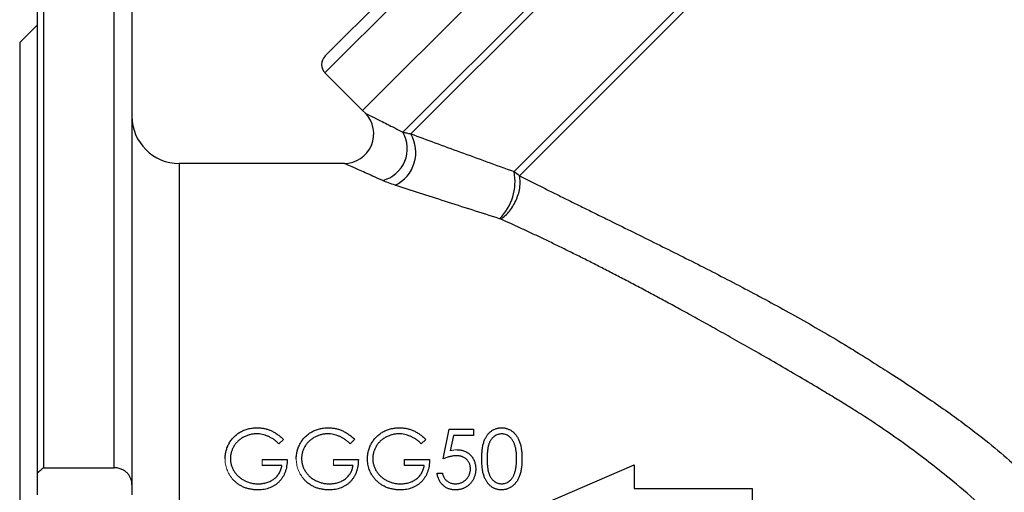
# Model space of a CAD drawing. Header units: millimetres. Extents: x -1742 to -179, y -371 to 715.
# Tile 2 of 16: x -1742 to -1576, y 120 to 200. Entities that reach past the tile are written whole.
import ezdxf

# ---------------------------------------------------------------- set-up
doc = ezdxf.new("R2010")
doc.units = ezdxf.units.MM

msp = doc.modelspace()

# ---------------------------------------------------------------- linework, layer by layer
at = {"color": 0, "linetype": 'Continuous', "lineweight": 25}
for p, q in [((-1739.2, 122.89), (-1739.2, 226.84)), ((-1738.2, 227.84), (-1738.2, 123.84)), ((-1726.2, 123.84), (-1726.2, 227.84)), ((-1723.2, 224.84), (-1723.2, 120.96)), ((-1690.52, 193.5), (-1659.92, 224.09)), ((-1659.1, 222.09), (-1690.52, 190.67)), ((-1677.32, 180.64), (-1640.71, 217.25)), ((-1652.73, 215.73), (-1684.15, 184.31)), ((-1639.88, 216.46), (-1675.99, 180.35)), ((-1658.52, 173.97), (-1628.25, 204.24)), ((-1627.45, 203.43), (-1657.6, 173.27)), ((-1739.2, 198.84), (-1742.2, 195.84)), ((-1742.2, 195.84), (-1742.2, 39.84)), ((-1690.52, 190.67), (-1684.15, 184.31)), ((-1684.15, 184.31), (-1683.68, 183.84)), ((-1687.25, 175.34), (-1715.2, 175.34)), ((-1715.2, 175.34), (-1715.2, 60.34)), ((-1670.51, 125.34), (-1669.49, 130.34)), ((-1669.49, 130.34), (-1665.38, 130.34)), ((-1665.38, 130.34), (-1665.38, 129.31)), ((-1697.56, 128.63), (-1698.33, 127.9)), ((-1685.51, 128.63), (-1686.28, 127.9)), ((-1673.46, 128.63), (-1674.23, 127.9)), ((-1668.79, 129.31), (-1669.32, 126.68)), ((-1665.38, 129.31), (-1668.79, 129.31)), ((-1701.15, 125.21), (-1696.92, 125.21)), ((-1689.1, 125.21), (-1684.87, 125.21)), ((-1677.05, 124.19), (-1677.05, 125.21)), ((-1677.05, 125.21), (-1672.82, 125.21)), ((-1738.2, 123.84), (-1726.2, 123.84)), ((-1697.82, 124.19), (-1701.15, 124.19)), ((-1685.77, 124.19), (-1689.1, 124.19)), ((-1673.72, 124.19), (-1677.05, 124.19)), ((-1653.2, 117.84), (-1638.2, 124.34)), ((-1638.2, 124.34), (-1638.2, 120.34)), ((-1739.2, 119.25), (-1739.2, 122.89)), ((-1671.54, 122.9), (-1670.64, 122.9)), ((-1723.2, 120.96), (-1723.2, 119.25)), ((-1638.2, 120.34), (-1618.2, 120.34)), ((-1618.2, 120.34), (-1618.2, 115.34))]:
    msp.add_line(p, q, dxfattribs=at)
at = {"color": 0, "linetype": 'Continuous', "lineweight": 18}
for p, q in [((-1652.73, 215.73), (-1684.15, 184.31)), ((-1701.15, 124.19), (-1701.15, 125.21)), ((-1689.1, 124.19), (-1689.1, 125.21))]:
    msp.add_line(p, q, dxfattribs=at)
at = {"color": 0, "linetype": 'Continuous', "lineweight": 25}
for centre, radius, start, end in [((-1689.1, 192.09), 2, 135, 225), ((-1687.26, 180.34), 5, 270.0454, 44.4496), ((-1715.2, 183.34), 8, 180, 270), ((-1682.15, 177.86), 5.57, 284.5129, 29.979), ((-1681.27, 177.22), 6.14, 295.1783, 30.7436), ((-1667.16, 172.25), 8.81, 314.7142, 11.2641)]:
    msp.add_arc(centre, radius, start, end, dxfattribs=at)
for points, knots in [([(-1683.67, 183.85), (-1683.63, 183.83), (-1683.53, 183.78), (-1682.68, 183.35), (-1681.53, 182.77), (-1680.09, 182.05), (-1678.25, 181.12), (-1677.32, 180.64)], [0, 0, 0, 0, 0.210111, 0.46143, 0.484067, 0.739047, 1, 1, 1, 1]), ([(-1677.32, 180.64), (-1677.13, 180.6), (-1676.92, 180.55), (-1676.48, 180.45), (-1676.25, 180.4), (-1675.99, 180.35)], [0, 0, 0, 0, 0.5, 0.5, 1, 1, 1, 1]), ([(-1675.99, 180.35), (-1674.67, 179.87), (-1673.3, 179.36), (-1670.5, 178.34), (-1669.06, 177.81), (-1664.67, 176.2), (-1661.64, 175.1), (-1658.52, 173.97)], [0, 0, 0, 0, 0.25, 0.25, 0.5, 0.5, 1, 1, 1, 1]), ([(-1680.75, 172.46), (-1681.68, 172.87), (-1683.54, 173.7), (-1685.57, 174.6), (-1686.87, 175.17), (-1687.26, 175.34), (-1687.25, 175.34), (-1687.25, 175.34)], [0, 0, 0, 0, 0.255616, 0.516443, 0.740959, 0.972772, 1, 1, 1, 1]), ([(-1678.65, 171.66), (-1679.05, 171.79), (-1679.42, 171.92), (-1680.12, 172.19), (-1680.45, 172.33), (-1680.75, 172.46)], [0, 0, 0, 0, 0.5, 0.5, 1, 1, 1, 1]), ([(-1660.77, 165.92), (-1660.26, 166.24), (-1659.74, 166.71), (-1658.82, 167.87), (-1658.42, 168.55), (-1657.81, 169.97), (-1657.6, 170.71), (-1657.42, 172.1), (-1657.45, 172.74), (-1657.6, 173.27)], [0, 0, 0, 0, 0.25, 0.25, 0.5, 0.5, 0.75, 0.75, 1, 1, 1, 1]), ([(-1657.6, 173.27), (-1657.3, 173.12), (-1656.7, 172.82), (-1655.79, 172.36), (-1654.87, 171.89), (-1653.94, 171.43), (-1653.01, 170.96), (-1652.07, 170.49), (-1651.11, 170.01), (-1650.15, 169.54), (-1649.18, 169.06), (-1648.21, 168.57), (-1647.22, 168.09), (-1646.23, 167.6), (-1645.23, 167.1), (-1644.22, 166.61), (-1643.2, 166.11), (-1641.23, 165.14), (-1638.29, 163.69), (-1634.36, 161.75), (-1630.4, 159.78), (-1625.1, 157.1), (-1618.47, 153.67), (-1611.81, 150.05), (-1606.53, 147.04), (-1603.08, 145), (-1600.09, 143.17), (-1597.45, 141.51), (-1594.43, 139.59), (-1591.18, 137.47), (-1587.86, 135.23), (-1584.76, 133.06), (-1581.88, 130.95), (-1578.66, 128.47), (-1575.15, 125.56), (-1571.4, 122.15), (-1567.97, 118.67), (-1564.66, 114.94), (-1561.52, 110.9), (-1558.61, 106.54), (-1556.08, 102.08), (-1554.46, 98.65), (-1553.48, 96.3), (-1552.98, 95.06), (-1552.51, 93.82), (-1552.07, 92.58), (-1551.66, 91.34), (-1551.27, 90.1), (-1550.91, 88.87), (-1550.57, 87.64), (-1550.25, 86.42), (-1549.96, 85.2), (-1549.7, 83.98), (-1549.45, 82.78), (-1549.23, 81.57), (-1549.02, 80.38), (-1548.9, 79.6), (-1548.84, 79.2)], [0, 0, 0, 0, 0.007549, 0.015127, 0.022734, 0.030371, 0.038037, 0.045733, 0.05346, 0.061217, 0.069005, 0.076824, 0.084675, 0.092557, 0.100471, 0.108417, 0.116396, 0.124407, 0.154655, 0.184806, 0.214875, 0.244876, 0.305069, 0.364085, 0.39427, 0.423984, 0.442181, 0.462277, 0.484275, 0.511375, 0.537036, 0.561269, 0.584091, 0.605521, 0.638951, 0.671091, 0.702058, 0.731978, 0.766222, 0.799702, 0.832691, 0.86547, 0.874428, 0.883362, 0.892279, 0.901184, 0.910083, 0.918982, 0.927887, 0.936802, 0.945735, 0.95469, 0.963673, 0.97269, 0.981747, 0.990848, 1, 1, 1, 1]), ([(-1660.96, 165.99), (-1664.11, 166.99), (-1667.18, 167.97), (-1671.63, 169.39), (-1673.08, 169.86), (-1675.92, 170.78), (-1677.31, 171.23), (-1678.65, 171.66)], [0, 0, 0, 0, 0.5, 0.5, 0.75, 0.75, 1, 1, 1, 1]), ([(-1562.17, 81.62), (-1562.17, 81.82), (-1562.17, 82.2), (-1562.18, 82.77), (-1562.19, 83.34), (-1562.2, 83.91), (-1562.23, 84.46), (-1562.25, 85.01), (-1562.29, 85.56), (-1562.32, 86.09), (-1562.37, 86.62), (-1562.41, 87.15), (-1562.46, 87.66), (-1562.52, 88.16), (-1562.72, 89.73), (-1563.18, 92.36), (-1564.2, 96.09), (-1565.65, 99.75), (-1567.5, 103.31), (-1569.76, 106.78), (-1572.52, 110.34), (-1575.95, 114.09), (-1580.13, 118.09), (-1585.42, 122.61), (-1591.81, 127.52), (-1597.1, 131.17), (-1600.66, 133.44), (-1602.38, 134.52), (-1604.48, 135.81), (-1607.3, 137.5), (-1610.7, 139.52), (-1614.39, 141.67), (-1617.87, 143.66), (-1621.09, 145.48), (-1624.17, 147.21), (-1627.12, 148.85), (-1629.83, 150.34), (-1632.35, 151.71), (-1634.7, 152.97), (-1637, 154.2), (-1639.25, 155.39), (-1641.45, 156.54), (-1643.6, 157.65), (-1645.7, 158.72), (-1647.75, 159.75), (-1649.76, 160.74), (-1651.71, 161.7), (-1653.62, 162.62), (-1655.48, 163.5), (-1657.29, 164.34), (-1659.05, 165.15), (-1660.2, 165.67), (-1660.77, 165.92)], [0, 0, 0, 0, 0.005166, 0.010238, 0.015214, 0.020096, 0.024884, 0.029579, 0.034179, 0.038687, 0.043101, 0.047423, 0.051653, 0.055791, 0.059838, 0.090056, 0.118672, 0.147601, 0.176703, 0.205265, 0.235476, 0.271404, 0.311595, 0.35621, 0.416625, 0.480222, 0.491421, 0.505727, 0.52314, 0.543662, 0.575446, 0.607272, 0.634949, 0.661564, 0.687117, 0.711609, 0.735041, 0.755085, 0.774788, 0.794147, 0.813165, 0.831842, 0.850179, 0.868175, 0.885832, 0.903151, 0.920132, 0.936776, 0.953084, 0.969056, 0.984695, 1, 1, 1, 1]), ([(-1707.44, 125.34), (-1707.43, 125.46), (-1707.43, 125.69), (-1707.39, 126.04), (-1707.34, 126.38), (-1707.26, 126.72), (-1707.17, 127.05), (-1707.05, 127.37), (-1706.9, 127.68), (-1706.74, 127.99), (-1706.56, 128.29), (-1706.36, 128.57), (-1706.14, 128.83), (-1705.91, 129.08), (-1705.66, 129.31), (-1705.39, 129.53), (-1705.11, 129.73), (-1704.82, 129.91), (-1704.51, 130.07), (-1704.19, 130.21), (-1703.86, 130.33), (-1703.52, 130.43), (-1703.16, 130.5), (-1702.8, 130.55), (-1702.43, 130.59), (-1702.18, 130.59), (-1702.06, 130.6)], [0, 0, 0, 0, 0.042039, 0.083544, 0.124643, 0.165303, 0.206171, 0.246971, 0.288329, 0.329987, 0.371797, 0.412738, 0.453459, 0.494001, 0.534381, 0.574952, 0.615892, 0.65725, 0.699007, 0.740486, 0.782325, 0.824567, 0.867041, 0.9105, 0.954619, 1, 1, 1, 1]), ([(-1702.06, 130.6), (-1701.95, 130.59), (-1701.75, 130.59), (-1701.44, 130.57), (-1701.14, 130.53), (-1700.85, 130.48), (-1700.55, 130.42), (-1700.27, 130.34), (-1699.98, 130.24), (-1699.71, 130.13), (-1699.43, 130), (-1699.16, 129.86), (-1698.89, 129.7), (-1698.62, 129.52), (-1698.35, 129.33), (-1698.09, 129.11), (-1697.82, 128.88), (-1697.65, 128.72), (-1697.56, 128.63)], [0, 0, 0, 0, 0.061617, 0.122179, 0.182216, 0.241864, 0.30096, 0.359969, 0.419033, 0.478069, 0.537993, 0.59896, 0.661321, 0.725248, 0.79122, 0.858746, 0.928318, 1, 1, 1, 1]), ([(-1695.38, 125.34), (-1695.38, 125.46), (-1695.38, 125.69), (-1695.34, 126.04), (-1695.29, 126.38), (-1695.21, 126.72), (-1695.12, 127.05), (-1694.99, 127.37), (-1694.85, 127.68), (-1694.69, 127.99), (-1694.51, 128.29), (-1694.31, 128.57), (-1694.09, 128.83), (-1693.86, 129.08), (-1693.61, 129.31), (-1693.34, 129.53), (-1693.06, 129.73), (-1692.76, 129.91), (-1692.46, 130.07), (-1692.14, 130.21), (-1691.8, 130.33), (-1691.46, 130.43), (-1691.11, 130.5), (-1690.75, 130.55), (-1690.38, 130.59), (-1690.13, 130.59), (-1690.01, 130.6)], [0, 0, 0, 0, 0.042039, 0.083544, 0.124643, 0.165303, 0.206171, 0.246971, 0.288329, 0.329987, 0.371797, 0.412738, 0.453459, 0.494001, 0.534381, 0.574952, 0.615892, 0.65725, 0.699007, 0.740486, 0.782325, 0.824567, 0.867041, 0.9105, 0.954619, 1, 1, 1, 1]), ([(-1690.01, 130.6), (-1689.9, 130.59), (-1689.7, 130.59), (-1689.39, 130.57), (-1689.09, 130.53), (-1688.79, 130.48), (-1688.5, 130.42), (-1688.22, 130.34), (-1687.93, 130.24), (-1687.66, 130.13), (-1687.38, 130), (-1687.11, 129.86), (-1686.84, 129.7), (-1686.57, 129.52), (-1686.3, 129.33), (-1686.04, 129.11), (-1685.77, 128.88), (-1685.6, 128.72), (-1685.51, 128.63)], [0, 0, 0, 0, 0.061617, 0.122179, 0.182216, 0.241864, 0.30096, 0.359969, 0.419033, 0.478069, 0.537993, 0.59896, 0.661321, 0.725248, 0.79122, 0.858746, 0.928318, 1, 1, 1, 1]), ([(-1683.33, 125.34), (-1683.33, 125.46), (-1683.33, 125.69), (-1683.29, 126.04), (-1683.24, 126.38), (-1683.16, 126.72), (-1683.06, 127.05), (-1682.94, 127.37), (-1682.8, 127.68), (-1682.64, 127.99), (-1682.45, 128.29), (-1682.26, 128.57), (-1682.04, 128.83), (-1681.81, 129.08), (-1681.56, 129.31), (-1681.29, 129.53), (-1681.01, 129.73), (-1680.71, 129.91), (-1680.4, 130.07), (-1680.08, 130.21), (-1679.75, 130.33), (-1679.41, 130.43), (-1679.06, 130.5), (-1678.7, 130.55), (-1678.33, 130.59), (-1678.08, 130.59), (-1677.95, 130.6)], [0, 0, 0, 0, 0.042039, 0.083544, 0.124643, 0.165303, 0.206171, 0.246971, 0.288329, 0.329987, 0.371797, 0.412738, 0.453459, 0.494001, 0.534381, 0.574952, 0.615892, 0.65725, 0.699007, 0.740486, 0.782325, 0.824567, 0.867041, 0.9105, 0.954619, 1, 1, 1, 1]), ([(-1677.95, 130.6), (-1677.85, 130.59), (-1677.65, 130.59), (-1677.34, 130.57), (-1677.04, 130.53), (-1676.74, 130.48), (-1676.45, 130.42), (-1676.16, 130.34), (-1675.88, 130.24), (-1675.6, 130.13), (-1675.33, 130), (-1675.06, 129.86), (-1674.79, 129.7), (-1674.52, 129.52), (-1674.25, 129.33), (-1673.98, 129.11), (-1673.72, 128.88), (-1673.55, 128.72), (-1673.46, 128.63)], [0, 0, 0, 0, 0.061617, 0.122179, 0.182216, 0.241864, 0.30096, 0.359969, 0.419033, 0.478069, 0.537993, 0.59896, 0.661321, 0.725248, 0.79122, 0.858746, 0.928318, 1, 1, 1, 1]), ([(-1663.97, 125.34), (-1663.97, 125.5), (-1663.97, 125.81), (-1663.95, 126.26), (-1663.92, 126.69), (-1663.87, 127.08), (-1663.82, 127.45), (-1663.74, 127.79), (-1663.66, 128.11), (-1663.56, 128.39), (-1663.44, 128.66), (-1663.32, 128.91), (-1663.19, 129.13), (-1663.04, 129.35), (-1662.89, 129.55), (-1662.73, 129.73), (-1662.55, 129.89), (-1662.36, 130.04), (-1662.16, 130.17), (-1661.96, 130.28), (-1661.75, 130.38), (-1661.54, 130.46), (-1661.32, 130.52), (-1661.1, 130.56), (-1660.87, 130.59), (-1660.71, 130.59), (-1660.63, 130.6)], [0, 0, 0, 0, 0.0685946, 0.133246, 0.1943126, 0.2512792, 0.3045134, 0.3542349, 0.4004806, 0.4434108, 0.4840149, 0.5232523, 0.5610424, 0.5979002, 0.6335185, 0.6683144, 0.7024957, 0.7366854, 0.7702932, 0.8034373, 0.835913, 0.8684602, 0.9008465, 0.9334665, 0.9662576, 1, 1, 1, 1]), ([(-1660.63, 130.6), (-1660.55, 130.59), (-1660.39, 130.59), (-1660.16, 130.56), (-1659.93, 130.52), (-1659.71, 130.46), (-1659.49, 130.38), (-1659.28, 130.28), (-1659.07, 130.17), (-1658.88, 130.04), (-1658.68, 129.89), (-1658.5, 129.72), (-1658.33, 129.53), (-1658.17, 129.33), (-1658.02, 129.11), (-1657.88, 128.88), (-1657.75, 128.62), (-1657.63, 128.35), (-1657.53, 128.05), (-1657.43, 127.74), (-1657.35, 127.39), (-1657.29, 127.03), (-1657.24, 126.64), (-1657.2, 126.23), (-1657.18, 125.79), (-1657.18, 125.49), (-1657.18, 125.34)], [0, 0, 0, 0, 0.0337881, 0.0671939, 0.0998624, 0.1325666, 0.1651512, 0.1979132, 0.231319, 0.2650833, 0.2992553, 0.3343986, 0.3699428, 0.4062836, 0.4440638, 0.4829977, 0.5233544, 0.5655366, 0.6096129, 0.6563908, 0.7058855, 0.7583245, 0.8138318, 0.8727946, 0.9347222, 1, 1, 1, 1]), ([(-1702.09, 129.57), (-1702.18, 129.57), (-1702.38, 129.57), (-1702.66, 129.54), (-1702.95, 129.49), (-1703.23, 129.43), (-1703.51, 129.35), (-1703.78, 129.25), (-1704.05, 129.14), (-1704.32, 129), (-1704.57, 128.85), (-1704.82, 128.69), (-1705.05, 128.52), (-1705.26, 128.33), (-1705.45, 128.13), (-1705.64, 127.92), (-1705.81, 127.69), (-1705.96, 127.45), (-1706.09, 127.21), (-1706.21, 126.96), (-1706.31, 126.7), (-1706.39, 126.44), (-1706.46, 126.18), (-1706.51, 125.92), (-1706.53, 125.65), (-1706.54, 125.47), (-1706.54, 125.38)], [0, 0, 0, 0, 0.042841, 0.085571, 0.127719, 0.170068, 0.212787, 0.255482, 0.298877, 0.342861, 0.386528, 0.429532, 0.471886, 0.513729, 0.555082, 0.596535, 0.63812, 0.679822, 0.721331, 0.761888, 0.802199, 0.841806, 0.88106, 0.920633, 0.960101, 1, 1, 1, 1]), ([(-1698.33, 127.9), (-1698.47, 128.03), (-1698.75, 128.29), (-1699.2, 128.63), (-1699.66, 128.92), (-1700.15, 129.15), (-1700.64, 129.34), (-1701.13, 129.47), (-1701.61, 129.56), (-1701.93, 129.57), (-1702.09, 129.57)], [0, 0, 0, 0, 0.136144, 0.269043, 0.398517, 0.5271, 0.652283, 0.77168, 0.887495, 1, 1, 1, 1]), ([(-1690.04, 129.57), (-1690.13, 129.57), (-1690.33, 129.57), (-1690.61, 129.54), (-1690.9, 129.49), (-1691.18, 129.43), (-1691.46, 129.35), (-1691.73, 129.25), (-1692, 129.14), (-1692.27, 129), (-1692.52, 128.85), (-1692.76, 128.69), (-1692.99, 128.52), (-1693.21, 128.33), (-1693.4, 128.13), (-1693.59, 127.92), (-1693.76, 127.69), (-1693.91, 127.45), (-1694.04, 127.21), (-1694.16, 126.96), (-1694.26, 126.7), (-1694.34, 126.44), (-1694.41, 126.18), (-1694.45, 125.92), (-1694.48, 125.65), (-1694.48, 125.47), (-1694.49, 125.38)], [0, 0, 0, 0, 0.042841, 0.085571, 0.127719, 0.170068, 0.212787, 0.255482, 0.298877, 0.342861, 0.386528, 0.429532, 0.471886, 0.513729, 0.555082, 0.596535, 0.63812, 0.679822, 0.721331, 0.761888, 0.802199, 0.841806, 0.88106, 0.920633, 0.960101, 1, 1, 1, 1]), ([(-1686.28, 127.9), (-1686.42, 128.03), (-1686.7, 128.29), (-1687.14, 128.63), (-1687.61, 128.92), (-1688.1, 129.15), (-1688.59, 129.34), (-1689.08, 129.47), (-1689.56, 129.56), (-1689.88, 129.57), (-1690.04, 129.57)], [0, 0, 0, 0, 0.136144, 0.269043, 0.398517, 0.5271, 0.652283, 0.77168, 0.887495, 1, 1, 1, 1]), ([(-1677.98, 129.57), (-1678.08, 129.57), (-1678.27, 129.57), (-1678.56, 129.54), (-1678.85, 129.49), (-1679.13, 129.43), (-1679.41, 129.35), (-1679.68, 129.25), (-1679.95, 129.14), (-1680.21, 129), (-1680.47, 128.85), (-1680.71, 128.69), (-1680.94, 128.52), (-1681.16, 128.33), (-1681.35, 128.13), (-1681.54, 127.92), (-1681.71, 127.69), (-1681.86, 127.45), (-1681.99, 127.21), (-1682.11, 126.96), (-1682.21, 126.7), (-1682.29, 126.44), (-1682.36, 126.18), (-1682.4, 125.92), (-1682.43, 125.65), (-1682.43, 125.47), (-1682.44, 125.38)], [0, 0, 0, 0, 0.0428412, 0.0855713, 0.1277187, 0.1700684, 0.2127872, 0.2554816, 0.2988771, 0.3428606, 0.3865276, 0.4295324, 0.4718862, 0.5137293, 0.5550817, 0.5965352, 0.6381201, 0.6798222, 0.7213315, 0.7618884, 0.8021993, 0.8418063, 0.8810604, 0.9206332, 0.9601012, 1, 1, 1, 1]), ([(-1674.23, 127.9), (-1674.37, 128.03), (-1674.64, 128.29), (-1675.09, 128.63), (-1675.56, 128.92), (-1676.05, 129.15), (-1676.54, 129.34), (-1677.02, 129.47), (-1677.51, 129.56), (-1677.83, 129.57), (-1677.98, 129.57)], [0, 0, 0, 0, 0.136144, 0.269043, 0.398517, 0.5271, 0.652283, 0.77168, 0.887495, 1, 1, 1, 1]), ([(-1660.6, 129.57), (-1660.71, 129.56), (-1660.93, 129.55), (-1661.26, 129.47), (-1661.57, 129.33), (-1661.82, 129.17), (-1662.01, 129.02), (-1662.15, 128.89), (-1662.27, 128.75), (-1662.39, 128.59), (-1662.5, 128.43), (-1662.6, 128.25), (-1662.69, 128.05), (-1662.77, 127.85), (-1662.85, 127.62), (-1662.91, 127.37), (-1662.96, 127.09), (-1663, 126.79), (-1663.04, 126.46), (-1663.06, 126.11), (-1663.08, 125.73), (-1663.08, 125.47), (-1663.08, 125.34)], [0, 0, 0, 0, 0.060387, 0.120883, 0.182755, 0.247811, 0.281299, 0.315088, 0.349702, 0.384857, 0.420966, 0.458511, 0.497175, 0.537602, 0.580503, 0.627468, 0.678388, 0.733983, 0.793747, 0.857714, 0.926698, 1, 1, 1, 1]), ([(-1658.08, 125.34), (-1658.08, 125.46), (-1658.08, 125.69), (-1658.09, 126.04), (-1658.12, 126.37), (-1658.16, 126.68), (-1658.21, 126.97), (-1658.26, 127.25), (-1658.33, 127.51), (-1658.41, 127.75), (-1658.5, 127.98), (-1658.59, 128.19), (-1658.7, 128.39), (-1658.81, 128.57), (-1658.93, 128.74), (-1659.06, 128.88), (-1659.2, 129.02), (-1659.39, 129.17), (-1659.64, 129.33), (-1659.95, 129.47), (-1660.27, 129.55), (-1660.49, 129.56), (-1660.6, 129.57)], [0, 0, 0, 0, 0.065681, 0.128486, 0.188175, 0.245106, 0.299448, 0.350823, 0.399942, 0.446672, 0.491255, 0.533376, 0.573853, 0.612526, 0.649597, 0.685532, 0.720106, 0.753838, 0.818925, 0.880493, 0.940311, 1, 1, 1, 1]), ([(-1668.15, 126.88), (-1668.03, 126.88), (-1667.82, 126.87), (-1667.49, 126.83), (-1667.19, 126.75), (-1666.9, 126.65), (-1666.62, 126.52), (-1666.36, 126.36), (-1666.11, 126.18), (-1665.89, 125.96), (-1665.68, 125.72), (-1665.5, 125.47), (-1665.34, 125.2), (-1665.22, 124.91), (-1665.12, 124.61), (-1665.05, 124.29), (-1665.01, 123.95), (-1665, 123.72), (-1665, 123.61)], [0, 0, 0, 0, 0.0658076, 0.1293943, 0.1908941, 0.2512811, 0.310815, 0.370371, 0.4307683, 0.4928813, 0.5551039, 0.6160671, 0.677256, 0.7382598, 0.8007621, 0.8647776, 0.9310453, 1, 1, 1, 1]), ([(-1706.54, 125.38), (-1706.54, 125.29), (-1706.53, 125.11), (-1706.5, 124.83), (-1706.45, 124.56), (-1706.38, 124.29), (-1706.3, 124.03), (-1706.19, 123.77), (-1706.07, 123.51), (-1705.92, 123.26), (-1705.76, 123.02), (-1705.58, 122.79), (-1705.39, 122.57), (-1705.18, 122.36), (-1704.96, 122.17), (-1704.72, 121.99), (-1704.47, 121.83), (-1704.2, 121.68), (-1703.92, 121.55), (-1703.64, 121.43), (-1703.35, 121.33), (-1703.05, 121.25), (-1702.75, 121.18), (-1702.44, 121.14), (-1702.12, 121.11), (-1701.91, 121.11), (-1701.8, 121.11)], [0, 0, 0, 0, 0.038994, 0.077882, 0.116652, 0.155416, 0.194618, 0.234261, 0.274547, 0.315667, 0.35702, 0.398083, 0.439098, 0.479833, 0.521274, 0.562841, 0.605292, 0.648409, 0.691727, 0.735149, 0.778369, 0.821661, 0.865524, 0.909731, 0.954523, 1, 1, 1, 1]), ([(-1696.92, 125.21), (-1696.93, 125.02), (-1696.94, 124.65), (-1697, 124.1), (-1697.11, 123.58), (-1697.26, 123.1), (-1697.45, 122.64), (-1697.68, 122.22), (-1697.96, 121.83), (-1698.27, 121.46), (-1698.62, 121.14), (-1699, 120.86), (-1699.41, 120.62), (-1699.85, 120.42), (-1700.32, 120.27), (-1700.81, 120.16), (-1701.34, 120.1), (-1701.69, 120.09), (-1701.88, 120.08)], [0, 0, 0, 0, 0.0712723, 0.1394927, 0.2046354, 0.2674057, 0.3284456, 0.3883972, 0.4477339, 0.5073916, 0.5667676, 0.6254783, 0.6840665, 0.7432484, 0.8040334, 0.8664988, 0.9317232, 1, 1, 1, 1]), ([(-1694.49, 125.38), (-1694.48, 125.29), (-1694.48, 125.11), (-1694.45, 124.83), (-1694.4, 124.56), (-1694.33, 124.29), (-1694.25, 124.03), (-1694.14, 123.77), (-1694.01, 123.51), (-1693.87, 123.26), (-1693.71, 123.02), (-1693.53, 122.79), (-1693.34, 122.57), (-1693.13, 122.36), (-1692.91, 122.17), (-1692.67, 121.99), (-1692.42, 121.83), (-1692.15, 121.68), (-1691.87, 121.55), (-1691.59, 121.43), (-1691.3, 121.33), (-1691, 121.25), (-1690.7, 121.18), (-1690.39, 121.14), (-1690.07, 121.11), (-1689.85, 121.11), (-1689.75, 121.11)], [0, 0, 0, 0, 0.038994, 0.077882, 0.116652, 0.155416, 0.194618, 0.234261, 0.274547, 0.315667, 0.35702, 0.398083, 0.439098, 0.479833, 0.521274, 0.562841, 0.605292, 0.648409, 0.691727, 0.735149, 0.778369, 0.821661, 0.865524, 0.909731, 0.954523, 1, 1, 1, 1]), ([(-1684.87, 125.21), (-1684.88, 125.02), (-1684.89, 124.65), (-1684.95, 124.1), (-1685.06, 123.58), (-1685.21, 123.1), (-1685.4, 122.64), (-1685.63, 122.22), (-1685.91, 121.83), (-1686.22, 121.46), (-1686.57, 121.14), (-1686.95, 120.86), (-1687.36, 120.62), (-1687.8, 120.42), (-1688.27, 120.27), (-1688.76, 120.16), (-1689.28, 120.1), (-1689.64, 120.09), (-1689.83, 120.08)], [0, 0, 0, 0, 0.071272, 0.139493, 0.204635, 0.267406, 0.328446, 0.388397, 0.447734, 0.507392, 0.566768, 0.625478, 0.684067, 0.743248, 0.804033, 0.866499, 0.931723, 1, 1, 1, 1]), ([(-1682.11, 121.97), (-1682.2, 122.1), (-1682.4, 122.34), (-1682.65, 122.73), (-1682.86, 123.13), (-1683.03, 123.54), (-1683.17, 123.97), (-1683.26, 124.42), (-1683.32, 124.88), (-1683.33, 125.19), (-1683.33, 125.34)], [0, 0, 0, 0, 0.127896, 0.253668, 0.376738, 0.499344, 0.621999, 0.745699, 0.871345, 1, 1, 1, 1]), ([(-1682.44, 125.38), (-1682.43, 125.29), (-1682.43, 125.11), (-1682.4, 124.83), (-1682.35, 124.56), (-1682.28, 124.29), (-1682.2, 124.03), (-1682.09, 123.77), (-1681.96, 123.51), (-1681.82, 123.26), (-1681.66, 123.02), (-1681.48, 122.79), (-1681.29, 122.57), (-1681.08, 122.36), (-1680.86, 122.17), (-1680.62, 121.99), (-1680.36, 121.83), (-1680.1, 121.68), (-1679.82, 121.55), (-1679.54, 121.43), (-1679.25, 121.33), (-1678.95, 121.25), (-1678.65, 121.18), (-1678.33, 121.14), (-1678.02, 121.11), (-1677.8, 121.11), (-1677.7, 121.11)], [0, 0, 0, 0, 0.0389942, 0.0778819, 0.1166516, 0.1554161, 0.1946183, 0.2342615, 0.2745471, 0.3156673, 0.3570196, 0.3980825, 0.4390979, 0.4798333, 0.5212741, 0.5628408, 0.6052921, 0.6484087, 0.6917273, 0.7351489, 0.7783689, 0.8216609, 0.8655237, 0.9097315, 0.9545226, 1, 1, 1, 1]), ([(-1672.82, 125.21), (-1672.83, 125.02), (-1672.83, 124.65), (-1672.9, 124.1), (-1673.01, 123.58), (-1673.16, 123.1), (-1673.35, 122.64), (-1673.58, 122.22), (-1673.86, 121.83), (-1674.17, 121.46), (-1674.52, 121.14), (-1674.9, 120.86), (-1675.31, 120.62), (-1675.75, 120.42), (-1676.22, 120.27), (-1676.71, 120.16), (-1677.23, 120.1), (-1677.59, 120.09), (-1677.77, 120.08)], [0, 0, 0, 0, 0.071272, 0.139493, 0.204635, 0.267406, 0.328446, 0.388397, 0.447734, 0.507392, 0.566768, 0.625478, 0.684067, 0.743248, 0.804033, 0.866499, 0.931723, 1, 1, 1, 1]), ([(-1668.31, 125.85), (-1668.39, 125.85), (-1668.55, 125.85), (-1668.79, 125.82), (-1669.05, 125.78), (-1669.32, 125.73), (-1669.6, 125.65), (-1669.89, 125.56), (-1670.2, 125.46), (-1670.41, 125.38), (-1670.51, 125.34)], [0, 0, 0, 0, 0.102203, 0.211023, 0.3251, 0.446502, 0.573788, 0.708901, 0.850358, 1, 1, 1, 1]), ([(-1665.9, 123.64), (-1665.9, 123.72), (-1665.9, 123.88), (-1665.93, 124.11), (-1665.99, 124.33), (-1666.06, 124.54), (-1666.15, 124.73), (-1666.26, 124.91), (-1666.4, 125.08), (-1666.55, 125.24), (-1666.72, 125.39), (-1666.91, 125.51), (-1667.11, 125.62), (-1667.32, 125.71), (-1667.55, 125.77), (-1667.79, 125.82), (-1668.05, 125.85), (-1668.22, 125.85), (-1668.31, 125.85)], [0, 0, 0, 0, 0.0653514, 0.127916, 0.1883602, 0.2472161, 0.3056301, 0.3637698, 0.4226609, 0.4826873, 0.5433002, 0.604118, 0.6649649, 0.7274135, 0.7914676, 0.8580554, 0.9270368, 1, 1, 1, 1]), ([(-1660.63, 120.08), (-1660.71, 120.08), (-1660.87, 120.09), (-1661.1, 120.11), (-1661.32, 120.16), (-1661.54, 120.22), (-1661.75, 120.29), (-1661.96, 120.39), (-1662.16, 120.5), (-1662.35, 120.63), (-1662.54, 120.78), (-1662.72, 120.94), (-1662.88, 121.12), (-1663.03, 121.32), (-1663.18, 121.53), (-1663.31, 121.77), (-1663.44, 122.01), (-1663.55, 122.28), (-1663.65, 122.57), (-1663.74, 122.88), (-1663.81, 123.23), (-1663.87, 123.6), (-1663.92, 123.99), (-1663.95, 124.42), (-1663.97, 124.87), (-1663.97, 125.18), (-1663.97, 125.34)], [0, 0, 0, 0, 0.033787, 0.066622, 0.099285, 0.131361, 0.163585, 0.196104, 0.228902, 0.262158, 0.295991, 0.330218, 0.36506, 0.400951, 0.43762, 0.475708, 0.515381, 0.556414, 0.599765, 0.646424, 0.696431, 0.749782, 0.806573, 0.867436, 0.931887, 1, 1, 1, 1]), ([(-1663.08, 125.34), (-1663.08, 125.21), (-1663.08, 124.95), (-1663.06, 124.57), (-1663.03, 124.22), (-1663, 123.89), (-1662.96, 123.59), (-1662.91, 123.32), (-1662.85, 123.06), (-1662.77, 122.84), (-1662.69, 122.63), (-1662.6, 122.44), (-1662.5, 122.26), (-1662.39, 122.09), (-1662.28, 121.93), (-1662.15, 121.79), (-1662.01, 121.66), (-1661.82, 121.51), (-1661.57, 121.35), (-1661.26, 121.21), (-1660.93, 121.13), (-1660.71, 121.11), (-1660.6, 121.11)], [0, 0, 0, 0, 0.072951, 0.141584, 0.205926, 0.265301, 0.320597, 0.371817, 0.41879, 0.461699, 0.502134, 0.540804, 0.578181, 0.614297, 0.649678, 0.684299, 0.718359, 0.752081, 0.817652, 0.879722, 0.939966, 1, 1, 1, 1]), ([(-1657.18, 125.34), (-1657.18, 125.18), (-1657.18, 124.88), (-1657.2, 124.45), (-1657.24, 124.04), (-1657.29, 123.65), (-1657.35, 123.29), (-1657.43, 122.95), (-1657.52, 122.63), (-1657.63, 122.34), (-1657.74, 122.07), (-1657.87, 121.81), (-1658.01, 121.58), (-1658.16, 121.36), (-1658.32, 121.15), (-1658.49, 120.97), (-1658.68, 120.8), (-1658.87, 120.65), (-1659.07, 120.52), (-1659.28, 120.4), (-1659.49, 120.3), (-1659.71, 120.22), (-1659.93, 120.16), (-1660.16, 120.12), (-1660.39, 120.09), (-1660.55, 120.08), (-1660.63, 120.08)], [0, 0, 0, 0, 0.065063, 0.126773, 0.185516, 0.240765, 0.29298, 0.34225, 0.388919, 0.432776, 0.474628, 0.514775, 0.553606, 0.591426, 0.628028, 0.663804, 0.698984, 0.733591, 0.767628, 0.801208, 0.834264, 0.866981, 0.89972, 0.932702, 0.966176, 1, 1, 1, 1]), ([(-1658.46, 122.83), (-1658.42, 122.91), (-1658.36, 123.1), (-1658.28, 123.38), (-1658.22, 123.67), (-1658.17, 123.98), (-1658.13, 124.3), (-1658.1, 124.63), (-1658.08, 124.98), (-1658.08, 125.22), (-1658.08, 125.34)], [0, 0, 0, 0, 0.110588, 0.224542, 0.342503, 0.464324, 0.590756, 0.722227, 0.858843, 1, 1, 1, 1]), ([(-1723.2, 120.96), (-1723.2, 121.29), (-1723.26, 121.61), (-1723.44, 122.09), (-1723.51, 122.25), (-1723.69, 122.55), (-1723.8, 122.7), (-1724.05, 122.98), (-1724.19, 123.11), (-1724.51, 123.35), (-1724.69, 123.46), (-1725.08, 123.64), (-1725.29, 123.71), (-1725.74, 123.81), (-1725.97, 123.84), (-1726.2, 123.84)], [0, 0, 0, 0, 0.25, 0.25, 0.375, 0.375, 0.5, 0.5, 0.625, 0.625, 0.75, 0.75, 0.875, 0.875, 1, 1, 1, 1]), ([(-1701.8, 121.11), (-1701.67, 121.11), (-1701.41, 121.12), (-1701.04, 121.16), (-1700.68, 121.22), (-1700.34, 121.32), (-1700.01, 121.44), (-1699.69, 121.58), (-1699.4, 121.76), (-1699.12, 121.96), (-1698.86, 122.18), (-1698.62, 122.42), (-1698.42, 122.67), (-1698.24, 122.95), (-1698.09, 123.23), (-1697.97, 123.54), (-1697.88, 123.85), (-1697.84, 124.07), (-1697.82, 124.19)], [0, 0, 0, 0, 0.07063, 0.138694, 0.204918, 0.269441, 0.332636, 0.395302, 0.457764, 0.520657, 0.582852, 0.643315, 0.70258, 0.760908, 0.81949, 0.878269, 0.938491, 1, 1, 1, 1]), ([(-1689.75, 121.11), (-1689.62, 121.11), (-1689.36, 121.12), (-1688.99, 121.16), (-1688.63, 121.22), (-1688.29, 121.32), (-1687.96, 121.44), (-1687.64, 121.58), (-1687.35, 121.76), (-1687.06, 121.96), (-1686.81, 122.18), (-1686.57, 122.42), (-1686.37, 122.67), (-1686.19, 122.95), (-1686.04, 123.23), (-1685.92, 123.54), (-1685.83, 123.85), (-1685.79, 124.07), (-1685.77, 124.19)], [0, 0, 0, 0, 0.07063, 0.138694, 0.204918, 0.269441, 0.332636, 0.395302, 0.457764, 0.520657, 0.582852, 0.643315, 0.70258, 0.760908, 0.81949, 0.878269, 0.938491, 1, 1, 1, 1]), ([(-1677.7, 121.11), (-1677.57, 121.11), (-1677.31, 121.12), (-1676.94, 121.16), (-1676.58, 121.22), (-1676.23, 121.32), (-1675.91, 121.44), (-1675.59, 121.58), (-1675.29, 121.76), (-1675.01, 121.96), (-1674.75, 122.18), (-1674.52, 122.42), (-1674.32, 122.67), (-1674.14, 122.95), (-1673.99, 123.23), (-1673.87, 123.54), (-1673.78, 123.85), (-1673.74, 124.07), (-1673.72, 124.19)], [0, 0, 0, 0, 0.07063, 0.138694, 0.204918, 0.269441, 0.332636, 0.395302, 0.457764, 0.520657, 0.582852, 0.643315, 0.70258, 0.760908, 0.81949, 0.878269, 0.938491, 1, 1, 1, 1]), ([(-1665, 123.61), (-1665, 123.53), (-1665.01, 123.36), (-1665.02, 123.12), (-1665.06, 122.89), (-1665.11, 122.66), (-1665.18, 122.43), (-1665.25, 122.21), (-1665.35, 122), (-1665.45, 121.79), (-1665.57, 121.59), (-1665.7, 121.4), (-1665.84, 121.22), (-1665.99, 121.06), (-1666.15, 120.91), (-1666.32, 120.77), (-1666.5, 120.64), (-1666.69, 120.52), (-1666.89, 120.42), (-1667.09, 120.33), (-1667.31, 120.25), (-1667.53, 120.19), (-1667.76, 120.14), (-1667.99, 120.11), (-1668.24, 120.09), (-1668.4, 120.08), (-1668.49, 120.08)], [0, 0, 0, 0, 0.044014, 0.087434, 0.130118, 0.172554, 0.214555, 0.256298, 0.298438, 0.340849, 0.382715, 0.423924, 0.464246, 0.504074, 0.543862, 0.583567, 0.623094, 0.663229, 0.703551, 0.743938, 0.784541, 0.82575, 0.867757, 0.910745, 0.954914, 1, 1, 1, 1]), ([(-1668.44, 121.11), (-1668.35, 121.11), (-1668.18, 121.12), (-1667.93, 121.15), (-1667.69, 121.21), (-1667.46, 121.29), (-1667.24, 121.39), (-1667.03, 121.52), (-1666.83, 121.66), (-1666.64, 121.83), (-1666.47, 122.02), (-1666.31, 122.21), (-1666.19, 122.43), (-1666.08, 122.65), (-1666, 122.88), (-1665.94, 123.13), (-1665.9, 123.38), (-1665.9, 123.56), (-1665.9, 123.64)], [0, 0, 0, 0, 0.064207, 0.126425, 0.18768, 0.248216, 0.308305, 0.369661, 0.431699, 0.495947, 0.559758, 0.622295, 0.683911, 0.745092, 0.80674, 0.869087, 0.93329, 1, 1, 1, 1]), ([(-1701.88, 120.08), (-1701.99, 120.08), (-1702.21, 120.09), (-1702.54, 120.11), (-1702.86, 120.15), (-1703.17, 120.2), (-1703.47, 120.26), (-1703.77, 120.35), (-1704.05, 120.44), (-1704.33, 120.55), (-1704.6, 120.68), (-1704.85, 120.82), (-1705.1, 120.97), (-1705.34, 121.14), (-1705.57, 121.33), (-1705.8, 121.53), (-1706.01, 121.74), (-1706.14, 121.9), (-1706.21, 121.97)], [0, 0, 0, 0, 0.069237, 0.136557, 0.202094, 0.266464, 0.329769, 0.391879, 0.453271, 0.514115, 0.57439, 0.634142, 0.693923, 0.754152, 0.81447, 0.875661, 0.937348, 1, 1, 1, 1]), ([(-1689.83, 120.08), (-1689.94, 120.08), (-1690.16, 120.09), (-1690.49, 120.11), (-1690.81, 120.15), (-1691.12, 120.2), (-1691.42, 120.26), (-1691.72, 120.35), (-1692, 120.44), (-1692.28, 120.55), (-1692.54, 120.68), (-1692.8, 120.82), (-1693.05, 120.97), (-1693.29, 121.14), (-1693.52, 121.33), (-1693.74, 121.53), (-1693.96, 121.74), (-1694.09, 121.9), (-1694.16, 121.97)], [0, 0, 0, 0, 0.069237, 0.136557, 0.202094, 0.266464, 0.329769, 0.391879, 0.453271, 0.514115, 0.57439, 0.634142, 0.693923, 0.754152, 0.81447, 0.875661, 0.937348, 1, 1, 1, 1]), ([(-1677.77, 120.08), (-1677.89, 120.08), (-1678.11, 120.09), (-1678.44, 120.11), (-1678.76, 120.15), (-1679.07, 120.2), (-1679.37, 120.26), (-1679.66, 120.35), (-1679.95, 120.44), (-1680.23, 120.55), (-1680.49, 120.68), (-1680.75, 120.82), (-1681, 120.97), (-1681.24, 121.14), (-1681.47, 121.33), (-1681.69, 121.53), (-1681.91, 121.74), (-1682.04, 121.9), (-1682.11, 121.97)], [0, 0, 0, 0, 0.069237, 0.136557, 0.202094, 0.266464, 0.329769, 0.391879, 0.453271, 0.514115, 0.57439, 0.634142, 0.693923, 0.754152, 0.81447, 0.875661, 0.937348, 1, 1, 1, 1]), ([(-1668.49, 120.08), (-1668.59, 120.08), (-1668.78, 120.09), (-1669.07, 120.13), (-1669.35, 120.19), (-1669.61, 120.28), (-1669.86, 120.38), (-1670.1, 120.52), (-1670.33, 120.68), (-1670.54, 120.87), (-1670.74, 121.07), (-1670.92, 121.29), (-1671.08, 121.52), (-1671.21, 121.77), (-1671.33, 122.03), (-1671.42, 122.31), (-1671.49, 122.6), (-1671.52, 122.8), (-1671.54, 122.9)], [0, 0, 0, 0, 0.065421, 0.128708, 0.190236, 0.250724, 0.310637, 0.370766, 0.431615, 0.493523, 0.555883, 0.617342, 0.678668, 0.740711, 0.802985, 0.866803, 0.932347, 1, 1, 1, 1]), ([(-1670.64, 122.9), (-1670.62, 122.81), (-1670.58, 122.62), (-1670.48, 122.37), (-1670.37, 122.14), (-1670.23, 121.93), (-1670.07, 121.76), (-1669.89, 121.6), (-1669.68, 121.45), (-1669.45, 121.33), (-1669.21, 121.23), (-1668.96, 121.16), (-1668.7, 121.12), (-1668.52, 121.11), (-1668.44, 121.11)], [0, 0, 0, 0, 0.094687, 0.181994, 0.264377, 0.34218, 0.418618, 0.496509, 0.577369, 0.661511, 0.746733, 0.831258, 0.915206, 1, 1, 1, 1]), ([(-1660.6, 121.11), (-1660.49, 121.11), (-1660.27, 121.12), (-1659.95, 121.21), (-1659.63, 121.34), (-1659.39, 121.5), (-1659.2, 121.65), (-1659.06, 121.78), (-1658.94, 121.92), (-1658.82, 122.07), (-1658.72, 122.24), (-1658.62, 122.42), (-1658.53, 122.62), (-1658.48, 122.76), (-1658.46, 122.83)], [0, 0, 0, 0, 0.1128134, 0.2253939, 0.3395948, 0.4596754, 0.5217352, 0.5839258, 0.6481741, 0.713881, 0.7810045, 0.8514509, 0.9240507, 1, 1, 1, 1])]:
    msp.add_open_spline(points, degree=3, knots=knots, dxfattribs=at)
for points in [[(-1658.52, 173.97), (-1658.19, 173.76), (-1657.89, 173.53), (-1657.6, 173.27)], [(-1660.77, 165.92), (-1660.83, 165.95), (-1660.89, 165.97), (-1660.96, 165.99)], [(-1738.2, 123.84), (-1738.54, 123.52), (-1738.87, 123.2), (-1739.2, 122.89)]]:
    msp.add_open_spline(points, degree=3, dxfattribs=at)
at = {"color": 0, "linetype": 'Continuous', "lineweight": 18}
for points, knots in [([(-1669.32, 126.68), (-1669.22, 126.71), (-1669.01, 126.77), (-1668.71, 126.83), (-1668.42, 126.87), (-1668.24, 126.88), (-1668.15, 126.88)], [0, 0, 0, 0, 0.275068, 0.532901, 0.773973, 1, 1, 1, 1]), ([(-1706.21, 121.97), (-1706.31, 122.1), (-1706.5, 122.34), (-1706.75, 122.73), (-1706.96, 123.13), (-1707.14, 123.54), (-1707.27, 123.97), (-1707.37, 124.42), (-1707.42, 124.88), (-1707.43, 125.19), (-1707.44, 125.34)], [0, 0, 0, 0, 0.127896, 0.253668, 0.376738, 0.499344, 0.621999, 0.745699, 0.871345, 1, 1, 1, 1]), ([(-1694.16, 121.97), (-1694.26, 122.1), (-1694.45, 122.34), (-1694.7, 122.73), (-1694.91, 123.13), (-1695.08, 123.54), (-1695.22, 123.97), (-1695.32, 124.42), (-1695.37, 124.88), (-1695.38, 125.19), (-1695.38, 125.34)], [0, 0, 0, 0, 0.1278957, 0.2536684, 0.3767384, 0.4993445, 0.6219993, 0.7456985, 0.8713452, 1, 1, 1, 1])]:
    msp.add_open_spline(points, degree=3, knots=knots, dxfattribs=at)

doc.saveas('drawing.dxf')
